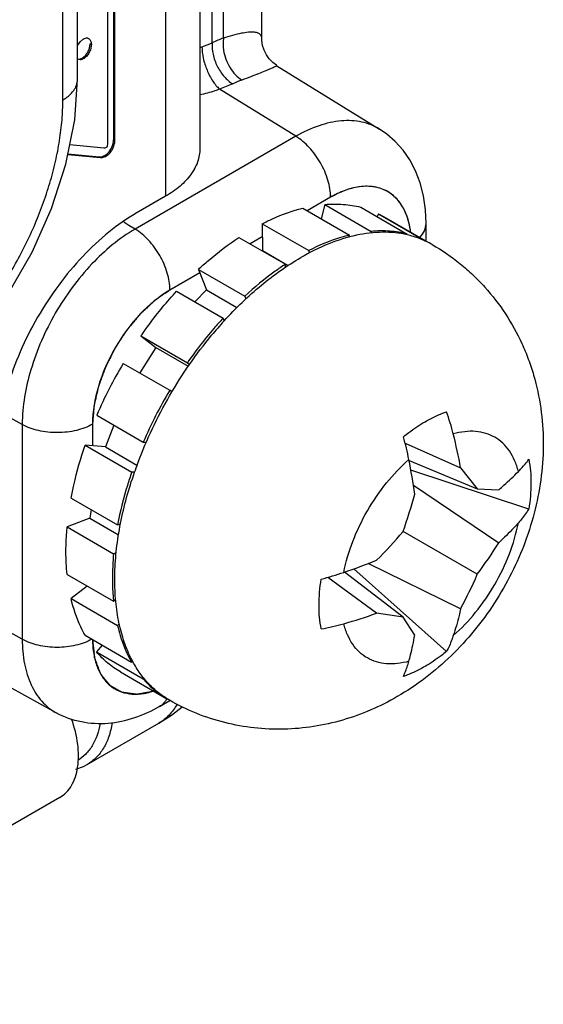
# Model space of a CAD drawing. Header units: inches. Extents: x 0 to 34, y 0 to 22.
# Tile 55 of 179: x 5.19 to 5.425, y 14.647 to 15.089. Entities that reach past the tile are written whole.
import ezdxf

# ---------------------------------------------------------------- set-up
doc = ezdxf.new("R2010")
doc.units = ezdxf.units.IN
doc.header["$LTSCALE"] = 1.87
doc.header["$MEASUREMENT"] = 0
doc.layers.get('0').update_dxf_attribs({"linetype": 'CONTINUOUS'})
for name, color, linetype in [('02___PRT_ALL_AXES', 7, 'CONTINUOUS'), ('ARTWORK', 7, 'CONTINUOUS'), ('COSMETIC', 7, 'CONTINUOUS')]:
    doc.layers.add(name, color=color, linetype=linetype)

msp = doc.modelspace()

# ---------------------------------------------------------------- linework, layer by layer
at = {"color": 7, "linetype": 'CONTINUOUS'}
for p, q in [((5.298424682, 15.0806305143), (5.298424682, 15.956943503)), ((5.2811272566, 15.0808463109), (5.2811275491, 15.9469563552)), ((5.2761393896, 15.0787879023), (5.2761394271, 15.9440762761)), ((5.2156025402, 15.0622723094), (5.2156025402, 15.6196768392)), ((5.2090124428, 15.053086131), (5.2090124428, 15.6104906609)), ((5.3052014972, 15.0684638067), (5.3512932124, 15.0399599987)), ((5.3136354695, 15.0367531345), (5.2794161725, 15.0579148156)), ((5.2853221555, 15.060275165), (5.279416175, 15.057914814)), ((5.3136354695, 15.0367531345), (5.2414738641, 14.995087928)), ((5.329267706, 15.0093594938), (5.3188186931, 15.0033263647)), ((5.3168255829, 15.0044771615), (5.3377047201, 14.9924218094)), ((5.3266663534, 15.0061353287), (5.3250039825, 14.9997550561)), ((5.3266663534, 15.0061353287), (5.3475454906, 14.9940799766)), ((5.3427954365, 15.0049327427), (5.3636745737, 14.9928773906)), ((5.3508624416, 15.00193937), (5.3502124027, 15.0006502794)), ((5.3508624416, 15.00193937), (5.3529797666, 15.0008009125)), ((5.3508624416, 15.00193937), (5.3717415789, 14.9898840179)), ((5.2386744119, 14.9967729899), (5.2363928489, 14.998144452)), ((5.2414738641, 14.995087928), (5.2386744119, 14.9967729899)), ((5.2985598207, 14.9974790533), (5.319438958, 14.9854237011)), ((5.2985598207, 14.9974790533), (5.2986327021, 14.9854672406)), ((5.3721402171, 14.989738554), (5.3721402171, 14.9976007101)), ((5.2881205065, 14.9913673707), (5.3089996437, 14.9793120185)), ((5.298595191, 14.991649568), (5.2931134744, 14.9884844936)), ((5.3374539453, 14.9914593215), (5.3377047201, 14.9924218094)), ((5.3475454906, 14.9940799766), (5.3473468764, 14.9933176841)), ((5.3634956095, 14.9925224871), (5.3636745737, 14.9928773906)), ((5.3717415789, 14.9898840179), (5.3716854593, 14.9897727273)), ((5.3738589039, 14.9887455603), (5.3717415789, 14.9898840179)), ((5.2986327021, 14.9854672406), (5.298486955, 14.9853819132)), ((5.2986327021, 14.9854672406), (5.3102195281, 14.9787771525)), ((5.319438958, 14.9854237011), (5.3194461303, 14.9842416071)), ((5.269899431, 14.9770043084), (5.2907785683, 14.9649489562)), ((5.269899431, 14.9770043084), (5.2735212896, 14.9677900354)), ((5.3090078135, 14.9779655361), (5.3089996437, 14.9793120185)), ((5.2705155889, 14.9754367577), (5.2571061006, 14.9676942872)), ((5.2735212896, 14.9677900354), (5.268232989, 14.9624778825)), ((5.2735212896, 14.9677900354), (5.287232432, 14.9598733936)), ((5.2601082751, 14.9671689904), (5.2809874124, 14.9551136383)), ((5.2907785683, 14.9649489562), (5.2912482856, 14.9637539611)), ((5.2814758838, 14.9538709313), (5.2809874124, 14.9551136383)), ((5.2813518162, 14.9537388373), (5.2814267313, 14.9538212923)), ((5.2441079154, 14.9471562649), (5.2649870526, 14.9351009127)), ((5.2441079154, 14.9471562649), (5.2508462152, 14.9418399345)), ((5.2508462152, 14.9418399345), (5.2435416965, 14.9304948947)), ((5.2508462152, 14.9418399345), (5.2653562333, 14.9334620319)), ((5.2361342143, 14.9347718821), (5.2570133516, 14.9227165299)), ((5.2649870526, 14.9351009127), (5.2659491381, 14.9343418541)), ((5.2580013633, 14.9219370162), (5.2570133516, 14.9227165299)), ((5.1908016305, 14.907321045), (5.1813582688, 14.9125864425)), ((5.2242653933, 14.9114994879), (5.2451445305, 14.8994441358)), ((5.1908016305, 14.907321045), (5.1908016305, 14.8108875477)), ((5.2223413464, 14.9074799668), (5.2223413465, 14.8977610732)), ((5.2319110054, 14.9070850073), (5.2281114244, 14.8972615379)), ((5.2281114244, 14.8972615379), (5.2190613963, 14.8980450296)), ((5.2190613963, 14.8980450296), (5.2399405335, 14.8859896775)), ((5.2281114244, 14.8972615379), (5.2423262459, 14.8890540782)), ((5.2451445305, 14.8994441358), (5.246447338, 14.8993313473)), ((5.3627654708, 14.8989288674), (5.3876865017, 14.8879262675)), ((5.3645101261, 14.8911768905), (5.3951793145, 14.878505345)), ((5.2411928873, 14.885881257), (5.2399405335, 14.8859896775)), ((5.4182956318, 14.8693503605), (5.3653337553, 14.8868074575)), ((5.3876865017, 14.8879262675), (5.3951793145, 14.878505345)), ((5.3664848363, 14.8800652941), (5.4048064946, 14.8542641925)), ((5.3951793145, 14.878505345), (5.4048064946, 14.8780433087)), ((5.2127415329, 14.8742922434), (5.2336206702, 14.8622368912)), ((5.2217530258, 14.8690891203), (5.221209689, 14.8652174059)), ((5.221209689, 14.8652174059), (5.2109287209, 14.8613744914)), ((5.221209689, 14.8652174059), (5.2340413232, 14.8578085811)), ((5.2336206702, 14.8622368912), (5.2349028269, 14.8627161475)), ((5.2109287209, 14.8613744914), (5.2318078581, 14.8493191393)), ((5.3951793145, 14.840053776), (5.3618797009, 14.8592802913)), ((5.2329881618, 14.849760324), (5.2318078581, 14.8493191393)), ((5.3876865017, 14.824611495), (5.3461874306, 14.8448977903)), ((5.210912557, 14.8399779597), (5.2317916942, 14.8279226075)), ((5.3618782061, 14.8208261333), (5.3355735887, 14.8410499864)), ((5.3813668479, 14.8053878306), (5.3397728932, 14.8425224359)), ((5.3499725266, 14.8226037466), (5.3279866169, 14.8386840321)), ((5.2199344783, 14.8347688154), (5.2127074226, 14.8291396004)), ((5.2127074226, 14.8291396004), (5.2335865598, 14.8170842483)), ((5.2317916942, 14.8279226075), (5.2327502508, 14.8286692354)), ((5.3618782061, 14.8208261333), (5.3499725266, 14.8226037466)), ((5.1908016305, 14.8108875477), (5.1793476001, 14.817274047)), ((5.234396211, 14.8177148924), (5.2335865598, 14.8170842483)), ((5.3670925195, 14.8127207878), (5.3618782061, 14.8208261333)), ((5.2189968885, 14.8126545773), (5.2398760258, 14.8005992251)), ((5.2266459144, 14.8082381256), (5.2241850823, 14.8051899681)), ((5.2241850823, 14.8051899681), (5.2450642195, 14.793134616)), ((5.2398760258, 14.8005992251), (5.2403253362, 14.8011557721)), ((5.2453483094, 14.7934865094), (5.2450642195, 14.793134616)), ((5.2060863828, 14.7778349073), (5.1848511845, 14.789497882)), ((5.2524467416, 14.7806785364), (5.2571386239, 14.7833875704)), ((5.2568976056, 14.7835099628), (5.2568039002, 14.7835639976)), ((5.219928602, 14.7545866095), (5.2521939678, 14.7732162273)), ((5.2076433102, 14.7398733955), (3.7068091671, 13.8733105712))]:
    msp.add_line(p, q, dxfattribs=at)
at = {"color": 3, "linetype": 'CONTINUOUS'}
msp.add_line((5.2705616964, 15.9408557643), (5.2705616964, 15.0312703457), dxfattribs=at)
at = {"color": 7, "linetype": 'CONTINUOUS'}
for points in [[(5.3052014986, 15.0684637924), (5.3049372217, 15.0686312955), (5.3032634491, 15.0699039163), (5.3017271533, 15.0714898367), (5.3004206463, 15.0733468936), (5.2994163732, 15.0754041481), (5.2987575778, 15.0775693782), (5.2984528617, 15.0797364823), (5.2984247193, 15.0806293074)], [(5.1275003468, 14.909676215), (5.1424301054, 14.9196955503), (5.1577375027, 14.9330729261), (5.1718238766, 14.9486490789), (5.1844081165, 14.9660055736), (5.1952098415, 14.984700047), (5.2039631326, 15.00427204), (5.2104249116, 15.024257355), (5.214373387, 15.0442034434), (5.2156025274, 15.0622741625)], [(5.3721402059, 14.9976008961), (5.3718652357, 15.0037305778), (5.3709619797, 15.0100117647), (5.3694666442, 15.0158498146), (5.3674153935, 15.0212313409), (5.3648459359, 15.0261372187), (5.3618046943, 15.0305390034), (5.3583476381, 15.034408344), (5.3545385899, 15.0377227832), (5.3512905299, 15.0399616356)], [(5.2521948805, 14.773216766), (5.2578261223, 14.7767793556), (5.2626688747, 14.780472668)], [(5.2148982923, 14.7524949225), (5.2182997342, 14.7537364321), (5.2199285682, 14.7545866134)]]:
    msp.add_lwpolyline(points, dxfattribs=at)
for centre, radius, start, end in [((5.1950695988, 15.2810350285), 0.217890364, 290.5306886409, 291.843144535), ((5.3037510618, 15.0189526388), 0.0658988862, 110.0787201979, 114.7715065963), ((5.2588246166, 15.1107964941), 0.0361051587, 289.0058051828, 290.5284774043), ((5.3083332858, 15.0107692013), 0.0545926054, 110.2174842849, 114.9297267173), ((5.3541619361, 14.9546334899), 0.0393909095, 59.3895402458, 59.9970337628), ((5.4183887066, 14.8293791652), 0.185052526, 137.7765569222, 140.381681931), ((5.4095607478, 14.8316623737), 0.2017630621, 149.2667019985, 156.6905252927), ((5.4316438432, 14.8189930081), 0.2031117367, 149.2913835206, 156.6658437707), ((5.2732999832, 14.8747396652), 0.114649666, 14.3113428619, 19.5099792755), ((5.2200012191, 14.8627813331), 0.1472758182, 11.2680986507, 15.3824419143), ((5.1688913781, 14.8482898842), 0.2223563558, 10.2682007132, 14.2649892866), ((5.4145900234, 14.825784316), 0.1835332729, 159.6015597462, 162.2629043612), ((5.4195929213, 14.8239791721), 0.1888516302, 159.4102413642, 159.6172743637), ((5.0854676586, 14.8358679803), 0.2844749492, 8.1172334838, 11.2895861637), ((5.1213537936, 14.9433085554), 0.2547806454, 340.7423636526, 344.6899163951), ((5.1679394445, 15.0263958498), 0.2560092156, 315.3196878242, 319.2483351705), ((5.2309532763, 14.9616788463), 0.204359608, 323.4765171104, 328.2902871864), ((5.2423108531, 15.1147636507), 0.2891699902, 288.7374050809, 291.8583212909), ((5.2872514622, 14.982566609), 0.1495429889, 284.649767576, 288.7017870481), ((5.2066432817, 14.921995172), 0.2055729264, 331.7240622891, 336.5093047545), ((5.2759252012, 15.0286824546), 0.2189781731, 285.7055752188, 289.7641620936), ((5.3045931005, 14.9265511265), 0.1128996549, 280.4509321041, 285.730318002), ((5.2755881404, 14.8185142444), 0.0396603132, 235.1550266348, 235.4425049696), ((5.2754906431, 14.8183704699), 0.039486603, 235.4406781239, 239.9931476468), ((5.2754220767, 14.8182567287), 0.0393538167, 239.996778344, 240.6964076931)]:
    msp.add_arc(centre, radius, start, end, dxfattribs=at)
for points, knots in [([(5.2984247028, 15.0806302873), (5.2984246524, 15.0810135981), (5.2983121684, 15.0817820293), (5.297562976, 15.0827651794), (5.2962722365, 15.0833585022), (5.2944799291, 15.0835972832), (5.2920971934, 15.0834890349), (5.2875290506, 15.0827509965), (5.2838247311, 15.0816875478), (5.2811272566, 15.0808463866)], [0, 0, 0, 0, 0.0600086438, 0.1173901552, 0.1855403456, 0.276447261, 0.3985066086, 0.5576449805, 1, 1, 1, 1]), ([(5.2761394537, 15.0787879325), (5.2759937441, 15.0770512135), (5.276319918, 15.0733769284), (5.2781782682, 15.0681569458), (5.2811737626, 15.0635591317), (5.2838747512, 15.0611459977), (5.2853221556, 15.0602751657)], [0, 0, 0, 0, 0.2426873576, 0.5051430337, 0.7647821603, 1, 1, 1, 1]), ([(5.2811278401, 15.0808465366), (5.2808708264, 15.079084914), (5.2809938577, 15.0744086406), (5.2835034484, 15.0675267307), (5.2872627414, 15.0633313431), (5.2894669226, 15.0619982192)], [0, 0, 0, 0, 0.2480363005, 0.6411028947, 1, 1, 1, 1]), ([(5.2714857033, 15.0769840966), (5.2714795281, 15.0752721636), (5.2719557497, 15.0716691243), (5.2736209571, 15.0664594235), (5.2760744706, 15.0617089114), (5.2782355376, 15.058981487), (5.2794162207, 15.057914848)], [0, 0, 0, 0, 0.24327875, 0.5117131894, 0.7738881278, 1, 1, 1, 1]), ([(5.3052015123, 15.0684638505), (5.3052140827, 15.0684560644), (5.3051400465, 15.0683804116), (5.3050370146, 15.0683343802), (5.3047860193, 15.0681874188), (5.3042543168, 15.0679323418), (5.3032514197, 15.0674662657), (5.3016562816, 15.0667756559), (5.299483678, 15.0658670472), (5.2967064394, 15.0647492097), (5.2933024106, 15.0634257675), (5.2908155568, 15.0624942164), (5.2894669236, 15.0619982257)], [0, 0, 0, 0, 0.0026044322, 0.0113108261, 0.0268241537, 0.0495265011, 0.1179297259, 0.2194268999, 0.3567852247, 0.5322487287, 0.7469009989, 1, 1, 1, 1]), ([(5.2090124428, 15.053086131), (5.2095192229, 15.0533787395), (5.2104846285, 15.0539913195), (5.2121957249, 15.055315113), (5.2136223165, 15.0568157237), (5.2146534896, 15.0584664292), (5.2151982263, 15.0597118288), (5.2155280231, 15.0609845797), (5.2156024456, 15.0618462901), (5.2156025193, 15.0622723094)], [0, 0, 0, 0, 0.1484520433, 0.2895106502, 0.5484726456, 0.6678616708, 0.7818264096, 0.8919264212, 1, 1, 1, 1]), ([(5.2794161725, 15.0579148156), (5.2787163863, 15.0576515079), (5.2758177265, 15.056629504), (5.2728380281, 15.0558414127), (5.2705618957, 15.0553654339)], [0, 0, 0, 0, 0.243303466, 1, 1, 1, 1]), ([(5.1321614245, 14.9199762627), (5.1347364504, 14.9214631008), (5.1398718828, 14.9247326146), (5.1473204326, 14.9303257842), (5.1546233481, 14.9366683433), (5.1617104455, 14.9436997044), (5.1685148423, 14.951353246), (5.1771667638, 14.9623458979), (5.1868534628, 14.9771408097), (5.1948228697, 14.9929271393), (5.2000167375, 15.0059160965), (5.2032425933, 15.0156354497), (5.2057882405, 15.0252884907), (5.2076294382, 15.0347839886), (5.2087487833, 15.044030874), (5.2090124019, 15.050112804), (5.2090124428, 15.053086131)], [0, 0, 0, 0, 0.0558496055, 0.1141980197, 0.1748077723, 0.237383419, 0.3015848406, 0.3670359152, 0.5000058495, 0.6329749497, 0.6984249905, 0.7626250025, 0.8251989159, 0.8858066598, 0.9441528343, 1, 1, 1, 1]), ([(5.3512902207, 15.039961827), (5.3488508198, 15.0414698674), (5.3431960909, 15.0436938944), (5.3337142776, 15.0440909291), (5.3235683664, 15.0417512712), (5.3169612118, 15.0386526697), (5.3136354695, 15.0367531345)], [0, 0, 0, 0, 0.2175249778, 0.4502524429, 0.7095027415, 1, 1, 1, 1]), ([(5.329267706, 15.0093594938), (5.329267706, 15.0119365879), (5.3283117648, 15.0173721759), (5.3249694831, 15.0250278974), (5.3200664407, 15.0318126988), (5.3158626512, 15.0354222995), (5.3136354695, 15.0367531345)], [0, 0, 0, 0, 0.236698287, 0.4989022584, 0.7617025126, 1, 1, 1, 1]), ([(5.3652305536, 14.9937788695), (5.3649573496, 14.9959823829), (5.3640816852, 15.0001479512), (5.3615513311, 15.005727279), (5.3579028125, 15.0101093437), (5.3532388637, 15.013069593), (5.347782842, 15.0144552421), (5.3417889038, 15.014258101), (5.3354612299, 15.0125491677), (5.3313394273, 15.0105556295), (5.329267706, 15.0093594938)], [0, 0, 0, 0, 0.13734591, 0.2613566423, 0.3753769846, 0.4850799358, 0.5973505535, 0.7183359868, 0.852024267, 1, 1, 1, 1]), ([(5.2985598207, 14.9974790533), (5.3000810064, 14.9982596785), (5.3059612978, 15.001093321), (5.3121491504, 15.003316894), (5.3168255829, 15.0044771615)], [0, 0, 0, 0, 0.2619159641, 1, 1, 1, 1]), ([(5.3266663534, 15.0061353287), (5.3294290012, 15.0063709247), (5.334864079, 15.0064373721), (5.3402400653, 15.0055866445), (5.3427954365, 15.0049327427)], [0, 0, 0, 0, 0.5124728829, 1, 1, 1, 1]), ([(5.2414738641, 14.995087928), (5.2342804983, 14.9909345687), (5.2206665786, 14.9794768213), (5.2047768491, 14.957763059), (5.1939171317, 14.9331455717), (5.1908016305, 14.9156270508), (5.1908016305, 14.907321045)], [0, 0, 0, 0, 0.2372224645, 0.5000061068, 0.7627864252, 1, 1, 1, 1]), ([(5.2571061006, 14.9676942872), (5.2571061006, 14.9702713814), (5.2561501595, 14.9757069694), (5.2528078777, 14.9833626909), (5.2479048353, 14.9901474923), (5.2437010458, 14.9937570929), (5.2414738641, 14.995087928)], [0, 0, 0, 0, 0.236698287, 0.4989022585, 0.7617025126, 1, 1, 1, 1]), ([(5.3636745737, 14.9928773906), (5.3611192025, 14.9935312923), (5.3557432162, 14.9943820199), (5.3503081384, 14.9943155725), (5.3475454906, 14.9940799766)], [0, 0, 0, 0, 0.4875271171, 1, 1, 1, 1]), ([(5.3693592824, 14.9913444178), (5.3702025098, 14.9922304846), (5.37159657, 14.9941546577), (5.3721401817, 14.9964987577), (5.3721401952, 14.9976007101)], [0, 0, 0, 0, 0.5260671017, 1, 1, 1, 1]), ([(5.269899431, 14.9770043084), (5.2713665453, 14.9783601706), (5.2771469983, 14.9835052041), (5.2833242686, 14.9882124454), (5.2881205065, 14.9913673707)], [0, 0, 0, 0, 0.2581484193, 1, 1, 1, 1]), ([(5.3636032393, 14.9925382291), (5.3618426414, 14.9929379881), (5.3582082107, 14.9935256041), (5.3505755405, 14.9938539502), (5.3404417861, 14.9925946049), (5.3280316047, 14.9886541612), (5.3199293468, 14.9846308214), (5.3158618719, 14.9822823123)], [0, 0, 0, 0, 0.1085228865, 0.2206499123, 0.4583754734, 0.7176769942, 1, 1, 1, 1]), ([(5.3377047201, 14.9924218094), (5.3361937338, 14.9920469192), (5.3299099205, 14.9902643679), (5.3238622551, 14.9876935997), (5.319438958, 14.9854237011)], [0, 0, 0, 0, 0.2384612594, 1, 1, 1, 1]), ([(5.3749198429, 14.9881336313), (5.3731755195, 14.989140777), (5.3694980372, 14.9909017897), (5.3655976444, 14.9920853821), (5.3636032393, 14.9925382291)], [0, 0, 0, 0, 0.4961854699, 1, 1, 1, 1]), ([(5.3749198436, 14.9881336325), (5.3793175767, 14.9855944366), (5.385630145, 14.9812561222), (5.3932754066, 14.9745565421), (5.4003739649, 14.9672859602), (5.4081506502, 14.9572063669), (5.4142970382, 14.9460686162), (5.418173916, 14.9367025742), (5.421350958, 14.9270889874), (5.4240083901, 14.9146852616), (5.4251163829, 14.8995092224), (5.4242310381, 14.884293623), (5.4214657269, 14.8692557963), (5.4169437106, 14.8545837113), (5.410786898, 14.8404600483), (5.4031136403, 14.827073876), (5.3940375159, 14.8146211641), (5.3836629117, 14.803298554), (5.3720901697, 14.7933044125), (5.3636253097, 14.7876495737), (5.3592399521, 14.7851175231)], [0, 0, 0, 0, 0.0624035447, 0.0936210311, 0.124828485, 0.1871557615, 0.2494094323, 0.2805267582, 0.3116245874, 0.3737343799, 0.4358448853, 0.4980649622, 0.5605209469, 0.62328717, 0.6863237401, 0.7494716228, 0.8125190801, 0.8753016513, 0.9377720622, 1, 1, 1, 1]), ([(5.2814267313, 14.9538212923), (5.2866512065, 14.9595680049), (5.294908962, 14.9675578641), (5.3067803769, 14.9766489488), (5.312828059, 14.9805306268), (5.3158618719, 14.9822823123)], [0, 0, 0, 0, 0.5198040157, 0.7655368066, 1, 1, 1, 1]), ([(5.3089996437, 14.9793120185), (5.3074375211, 14.9782844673), (5.3010694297, 14.9738843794), (5.2950887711, 14.9689323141), (5.2907785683, 14.9649489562)], [0, 0, 0, 0, 0.2416124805, 1, 1, 1, 1]), ([(5.2571061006, 14.9676942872), (5.2521709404, 14.9648447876), (5.2428308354, 14.9569839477), (5.231929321, 14.9420867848), (5.2244788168, 14.9251974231), (5.2223413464, 14.9131784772), (5.2223413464, 14.9074799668)], [0, 0, 0, 0, 0.2372224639, 0.5000061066, 0.7627864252, 1, 1, 1, 1]), ([(5.2441079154, 14.9471562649), (5.2453453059, 14.9489324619), (5.2503428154, 14.9558634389), (5.2557924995, 14.9624705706), (5.2601082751, 14.9671689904)], [0, 0, 0, 0, 0.2533477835, 1, 1, 1, 1]), ([(5.2809874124, 14.9551136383), (5.2795642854, 14.9535643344), (5.2738956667, 14.9471697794), (5.2686687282, 14.9403857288), (5.2649870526, 14.9351009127)], [0, 0, 0, 0, 0.2462065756, 1, 1, 1, 1]), ([(5.2428046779, 14.8903934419), (5.2447311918, 14.895521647), (5.2490584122, 14.9056819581), (5.2567918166, 14.9203638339), (5.2656868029, 14.9343669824), (5.2723503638, 14.9431656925), (5.2758410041, 14.9473816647)], [0, 0, 0, 0, 0.2484417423, 0.5001411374, 0.7517692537, 1, 1, 1, 1]), ([(5.3716839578, 14.9085876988), (5.3724859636, 14.9090507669), (5.3756019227, 14.9107601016), (5.3788767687, 14.9121889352), (5.3813668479, 14.9130293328)], [0, 0, 0, 0, 0.2605652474, 1, 1, 1, 1]), ([(5.2223413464, 14.9074799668), (5.2201094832, 14.906191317), (5.2149241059, 14.9043012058), (5.2066228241, 14.9033677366), (5.1982954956, 14.904221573), (5.193067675, 14.9060575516), (5.1908016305, 14.907321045)], [0, 0, 0, 0, 0.2367041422, 0.4989084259, 0.761705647, 1, 1, 1, 1]), ([(5.362001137, 14.901847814), (5.3627887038, 14.9024914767), (5.36588055, 14.9049253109), (5.3691571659, 14.9071287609), (5.3716839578, 14.9085876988)], [0, 0, 0, 0, 0.2584926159, 1, 1, 1, 1]), ([(5.4136284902, 14.8862023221), (5.4131998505, 14.8879001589), (5.4121310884, 14.891123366), (5.4097724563, 14.8954639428), (5.4067500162, 14.8990350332), (5.4031143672, 14.9017500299), (5.3989450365, 14.903540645), (5.3943409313, 14.9043721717), (5.3894023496, 14.9042441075), (5.3860764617, 14.9035578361), (5.3843917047, 14.9030800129)], [0, 0, 0, 0, 0.1369536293, 0.2642025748, 0.3840951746, 0.4999902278, 0.6158867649, 0.7357835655, 0.8630387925, 1, 1, 1, 1]), ([(5.2127415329, 14.8742922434), (5.2131082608, 14.8762565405), (5.2147720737, 14.8842843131), (5.2170480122, 14.8921821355), (5.2190613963, 14.8980450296)], [0, 0, 0, 0, 0.2437704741, 1, 1, 1, 1]), ([(5.3352013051, 14.8409194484), (5.3361282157, 14.845661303), (5.3389642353, 14.8552074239), (5.3454697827, 14.8687504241), (5.3539456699, 14.8811559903), (5.3607949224, 14.8883852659), (5.3644380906, 14.8915590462)], [0, 0, 0, 0, 0.2440121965, 0.4999957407, 0.755981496, 1, 1, 1, 1]), ([(5.4136284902, 14.8862023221), (5.4140644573, 14.8866467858), (5.4157209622, 14.8883944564), (5.4172542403, 14.8902609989), (5.4182956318, 14.8917112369)], [0, 0, 0, 0, 0.2585499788, 1, 1, 1, 1]), ([(5.4182956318, 14.8917112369), (5.4189945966, 14.8882299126), (5.4196184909, 14.8807153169), (5.4189282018, 14.8732315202), (5.4182956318, 14.8693503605)], [0, 0, 0, 0, 0.4745045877, 1, 1, 1, 1]), ([(5.2399405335, 14.8859896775), (5.2392593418, 14.8840060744), (5.2367300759, 14.8762087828), (5.2347401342, 14.868233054), (5.2336206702, 14.8622368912)], [0, 0, 0, 0, 0.2558605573, 1, 1, 1, 1]), ([(5.4048064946, 14.8780433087), (5.4055901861, 14.8787042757), (5.4086241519, 14.8813207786), (5.4115409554, 14.8840741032), (5.4136284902, 14.8862023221)], [0, 0, 0, 0, 0.2558965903, 1, 1, 1, 1]), ([(5.240443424, 14.8008787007), (5.2391066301, 14.8033517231), (5.236749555, 14.8086788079), (5.2342592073, 14.8173332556), (5.2327322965, 14.8267810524), (5.2321832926, 14.8369109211), (5.2326153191, 14.8476085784), (5.2345279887, 14.8627505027), (5.2373642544, 14.874139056), (5.2397811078, 14.881697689)], [0, 0, 0, 0, 0.1018184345, 0.2100996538, 0.3253516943, 0.4476968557, 0.576931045, 0.7125810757, 1, 1, 1, 1]), ([(5.4182956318, 14.8693503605), (5.4179578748, 14.8688135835), (5.4165333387, 14.8666557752), (5.4149239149, 14.8646214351), (5.4136284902, 14.8631626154)], [0, 0, 0, 0, 0.2453223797, 1, 1, 1, 1]), ([(5.3843917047, 14.8125230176), (5.3880348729, 14.8156967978), (5.3948841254, 14.8229260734), (5.4033600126, 14.8353316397), (5.40986556, 14.8488746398), (5.4127015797, 14.8584207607), (5.4136284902, 14.8631626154)], [0, 0, 0, 0, 0.244018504, 0.5000042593, 0.7559878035, 1, 1, 1, 1]), ([(5.4136284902, 14.8631626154), (5.4129454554, 14.8623934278), (5.4101274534, 14.8593085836), (5.4071385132, 14.8563806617), (5.4048064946, 14.8542641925)], [0, 0, 0, 0, 0.2462181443, 1, 1, 1, 1]), ([(5.210912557, 14.8399779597), (5.210739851, 14.8416797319), (5.2102140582, 14.8488012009), (5.2104303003, 14.8559693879), (5.2109287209, 14.8613744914)], [0, 0, 0, 0, 0.2396164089, 1, 1, 1, 1]), ([(5.2318078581, 14.8493191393), (5.2316371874, 14.8474683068), (5.2311340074, 14.8403481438), (5.2312586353, 14.8331751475), (5.2317916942, 14.8279226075)], [0, 0, 0, 0, 0.2603854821, 1, 1, 1, 1]), ([(5.3250723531, 14.8155244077), (5.3243733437, 14.8190057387), (5.3237494, 14.8265203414), (5.3244397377, 14.8340041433), (5.3250723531, 14.8378852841)], [0, 0, 0, 0, 0.4745063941, 1, 1, 1, 1]), ([(5.2189968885, 14.8126545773), (5.2183039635, 14.8138793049), (5.2156096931, 14.8191250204), (5.2137374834, 14.8247738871), (5.2127074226, 14.8291396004)], [0, 0, 0, 0, 0.2387954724, 1, 1, 1, 1]), ([(5.3876865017, 14.824611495), (5.3874618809, 14.8235747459), (5.3865249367, 14.8195034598), (5.3853752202, 14.8154805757), (5.3843917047, 14.8125230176)], [0, 0, 0, 0, 0.2539261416, 1, 1, 1, 1]), ([(5.3644380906, 14.8010020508), (5.3627533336, 14.8005242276), (5.3594274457, 14.7998379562), (5.3544888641, 14.799709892), (5.3498847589, 14.8005414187), (5.3457154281, 14.8023320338), (5.3420797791, 14.8050470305), (5.339057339, 14.8086181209), (5.3366987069, 14.8129586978), (5.3356299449, 14.8161819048), (5.3352013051, 14.8178797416)], [0, 0, 0, 0, 0.1369612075, 0.2642164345, 0.3841132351, 0.5000097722, 0.6159048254, 0.7357974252, 0.8630463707, 1, 1, 1, 1]), ([(5.2335865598, 14.8170842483), (5.2339413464, 14.815580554), (5.2354683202, 14.8098905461), (5.2377354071, 14.8043827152), (5.2398760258, 14.8005992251)], [0, 0, 0, 0, 0.2622144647, 1, 1, 1, 1]), ([(5.1908016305, 14.8108875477), (5.1908016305, 14.8072019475), (5.1913657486, 14.800200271), (5.1942519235, 14.790598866), (5.1991072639, 14.7828497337), (5.203661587, 14.779166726), (5.2060863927, 14.7778349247)], [0, 0, 0, 0, 0.2901969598, 0.5493276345, 0.782173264, 1, 1, 1, 1]), ([(5.2220589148, 14.8108862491), (5.2198197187, 14.8096381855), (5.2146593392, 14.8078153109), (5.2064297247, 14.8069402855), (5.1982004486, 14.8078160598), (5.1930404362, 14.8096392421), (5.1908016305, 14.8108875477)], [0, 0, 0, 0, 0.2377893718, 0.5000129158, 0.7622313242, 1, 1, 1, 1]), ([(5.2223426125, 14.8107049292), (5.2223585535, 14.8085590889), (5.222674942, 14.8044542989), (5.2241462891, 14.7987333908), (5.2265771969, 14.7938865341), (5.2299345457, 14.7900753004), (5.2341288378, 14.7874655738), (5.23898925, 14.7861704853), (5.2443198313, 14.7862021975), (5.2479043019, 14.7870368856), (5.249719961, 14.7876293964)], [0, 0, 0, 0, 0.1491108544, 0.2846787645, 0.4080228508, 0.5224463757, 0.6331465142, 0.7462549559, 0.8672884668, 1, 1, 1, 1]), ([(5.3644380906, 14.8010020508), (5.3647003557, 14.8019444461), (5.3657255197, 14.8058173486), (5.3665593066, 14.8097402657), (5.3670925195, 14.8127207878)], [0, 0, 0, 0, 0.2441827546, 1, 1, 1, 1]), ([(5.3843917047, 14.8125230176), (5.384183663, 14.8118974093), (5.3833210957, 14.8094605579), (5.3822655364, 14.8070908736), (5.3813668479, 14.8053878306)], [0, 0, 0, 0, 0.2550545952, 1, 1, 1, 1]), ([(5.2348641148, 14.7962317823), (5.2328647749, 14.797386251), (5.2290255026, 14.8000810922), (5.2257113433, 14.8033968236), (5.2241850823, 14.8051899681)], [0, 0, 0, 0, 0.4950643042, 1, 1, 1, 1]), ([(5.3813668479, 14.8053878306), (5.3805792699, 14.8047441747), (5.3774873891, 14.8023103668), (5.3742107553, 14.8001069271), (5.3716839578, 14.7986479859)], [0, 0, 0, 0, 0.2584929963, 1, 1, 1, 1]), ([(5.2568039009, 14.7835639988), (5.2551216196, 14.7845353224), (5.2518736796, 14.7867475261), (5.2474931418, 14.7907839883), (5.2436208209, 14.7955142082), (5.2414421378, 14.7990311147), (5.240443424, 14.8008787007)], [0, 0, 0, 0, 0.2416937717, 0.4868491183, 0.7386878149, 1, 1, 1, 1]), ([(5.362001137, 14.7942063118), (5.3622408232, 14.7947367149), (5.3631856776, 14.7969519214), (5.3639485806, 14.7992430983), (5.3644380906, 14.8010020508)], [0, 0, 0, 0, 0.241729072, 1, 1, 1, 1]), ([(5.3716839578, 14.7986479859), (5.3708819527, 14.7981849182), (5.3677660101, 14.7964755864), (5.364491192, 14.7950467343), (5.362001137, 14.7942063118)], [0, 0, 0, 0, 0.2605661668, 1, 1, 1, 1]), ([(5.2450642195, 14.793134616), (5.2456490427, 14.7924475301), (5.2480334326, 14.7898131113), (5.2507527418, 14.787479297), (5.2529279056, 14.7859649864)], [0, 0, 0, 0, 0.2539731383, 1, 1, 1, 1]), ([(5.2557022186, 14.7842429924), (5.2553256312, 14.7834951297), (5.2544140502, 14.7821204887), (5.2531302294, 14.78107321), (5.2524467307, 14.7806785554)], [0, 0, 0, 0, 0.5147771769, 1, 1, 1, 1]), ([(5.3592399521, 14.7851175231), (5.355381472, 14.7828896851), (5.3474004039, 14.7788742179), (5.3347919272, 14.7743362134), (5.3217029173, 14.7714105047), (5.3083302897, 14.7702017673), (5.2948994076, 14.7707777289), (5.2816552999, 14.7731644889), (5.2688546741, 14.7773399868), (5.2607769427, 14.7812758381), (5.2568976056, 14.7835099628)], [0, 0, 0, 0, 0.1247238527, 0.2494229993, 0.3742120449, 0.499141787, 0.6242151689, 0.7494073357, 0.8746824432, 1, 1, 1, 1]), ([(5.2524467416, 14.7806785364), (5.2488647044, 14.778610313), (5.2413983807, 14.7751489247), (5.2293991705, 14.7725505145), (5.2172413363, 14.7731450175), (5.2095879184, 14.7759117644), (5.2060863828, 14.7778349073)], [0, 0, 0, 0, 0.2560220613, 0.5055034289, 0.752726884, 1, 1, 1, 1]), ([(5.2602926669, 14.7817238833), (5.2593171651, 14.7799466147), (5.2570031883, 14.7766814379), (5.2538618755, 14.7741793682), (5.2521948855, 14.7732167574)], [0, 0, 0, 0, 0.5129572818, 1, 1, 1, 1]), ([(5.2076433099, 14.7398733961), (5.2097975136, 14.7411187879), (5.2136789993, 14.7452350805), (5.2162300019, 14.75387668), (5.2160458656, 14.76420067), (5.2142518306, 14.7713765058), (5.2129652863, 14.7750623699)], [0, 0, 0, 0, 0.1957984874, 0.4228014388, 0.6928066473, 1, 1, 1, 1]), ([(5.2311455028, 14.7733118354), (5.2308226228, 14.7712364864), (5.2298999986, 14.7672977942), (5.2275081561, 14.7619630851), (5.2242040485, 14.757610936), (5.2214075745, 14.7554405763), (5.219928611, 14.7545866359)], [0, 0, 0, 0, 0.2795790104, 0.5353607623, 0.7726711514, 1, 1, 1, 1]), ([(5.2257535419, 14.7729848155), (5.2251402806, 14.7695064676), (5.2235066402, 14.7644864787), (5.2194567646, 14.759167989), (5.216999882, 14.7572103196), (5.2157000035, 14.7564257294)], [0, 0, 0, 0, 0.5324682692, 0.7711061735, 1, 1, 1, 1])]:
    msp.add_open_spline(points, degree=3, knots=knots, dxfattribs=at)
at = {"layer": '02___PRT_ALL_AXES', "color": 3, "linetype": 'CONTINUOUS'}
for p, q in [((5.2551848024, 15.9319773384), (5.2551848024, 15.0098359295)), ((5.2551848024, 15.0098359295), (5.2419265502, 15.0021807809))]:
    msp.add_line(p, q, dxfattribs=at)
at = {"layer": '02___PRT_ALL_AXES', "color": 7, "linetype": 'CONTINUOUS'}
for p, q in [((5.3529800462, 15.0008013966), (5.3717782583, 14.9899475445)), ((5.2348641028, 14.7962317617), (5.2557432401, 14.7841764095))]:
    msp.add_line(p, q, dxfattribs=at)
at = {"layer": '02___PRT_ALL_AXES', "color": 3, "linetype": 'CONTINUOUS'}
for points, knots in [([(5.2705592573, 15.0312703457), (5.2705592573, 15.0302763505), (5.2703878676, 15.0282657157), (5.2693454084, 15.0242345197), (5.2666632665, 15.0192888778), (5.2616649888, 15.0140476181), (5.2574871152, 15.0111652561), (5.2551848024, 15.0098359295)], [0, 0, 0, 0, 0.1081706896, 0.2183463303, 0.4513147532, 0.7106883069, 1, 1, 1, 1]), ([(5.2419265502, 15.0021807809), (5.2376437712, 14.999707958), (5.2291825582, 14.9937742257), (5.2175379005, 14.9828834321), (5.2068089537, 14.9700047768), (5.1973957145, 14.9556298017), (5.1896532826, 14.9402903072), (5.183864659, 14.9245597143), (5.1802555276, 14.9090301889), (5.1793476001, 14.8987360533), (5.1793476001, 14.8937908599)], [0, 0, 0, 0, 0.1141240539, 0.2373483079, 0.3669759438, 0.5000060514, 0.633035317, 0.7626604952, 0.8858808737, 1, 1, 1, 1])]:
    msp.add_open_spline(points, degree=3, knots=knots, dxfattribs=at)
at = {"layer": 'ARTWORK', "color": 3, "linetype": 'CONTINUOUS'}
for p, q in [((5.2291273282, 15.1282316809), (5.2291273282, 15.0335151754)), ((5.2324367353, 15.0354259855), (5.2324367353, 15.1301424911)), ((5.2155987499, 15.0775045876), (5.2168370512, 15.0792520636)), ((5.2168370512, 15.0792520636), (5.2181796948, 15.0804161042)), ((5.2200489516, 15.0809205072), (5.2205864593, 15.0807272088)), ((5.227472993, 15.0314798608), (5.2121376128, 15.0329092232)), ((5.2279064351, 15.0314718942), (5.227472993, 15.0314798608)), ((5.2287391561, 15.031878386), (5.2279064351, 15.0314718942)), ((5.2289952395, 15.0323815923), (5.2287391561, 15.031878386)), ((5.2291273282, 15.0335151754), (5.2289952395, 15.0323815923)), ((5.2112823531, 15.0285887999), (5.2258186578, 15.027235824))]:
    msp.add_line(p, q, dxfattribs=at)
at = {"layer": 'ARTWORK', "color": 7, "linetype": 'CONTINUOUS'}
for p, q in [((5.2319064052, 15.0357321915), (5.2319064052, 15.130448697)), ((5.220983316, 15.0763808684), (5.2212894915, 15.0782892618)), ((5.2218198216, 15.0779830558), (5.2212894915, 15.0782892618)), ((5.2163355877, 15.0714215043), (5.2176493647, 15.0718185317)), ((5.2176493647, 15.0718185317), (5.2189939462, 15.0728433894)), ((5.2181796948, 15.0715123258), (5.2176493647, 15.0718185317)), ((5.2316180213, 15.0335678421), (5.2319064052, 15.0357321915)), ((5.2324367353, 15.0354259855), (5.2319064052, 15.0357321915)), ((5.2298631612, 15.0298347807), (5.2308852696, 15.0314981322)), ((5.2303934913, 15.0295285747), (5.2298631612, 15.0298347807)), ((5.2308852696, 15.0314981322), (5.2316180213, 15.0335678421)), ((5.2113322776, 15.0288409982), (5.2252883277, 15.02754203)), ((5.2258186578, 15.027235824), (5.2252883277, 15.02754203))]:
    msp.add_line(p, q, dxfattribs=at)
msp.add_arc((5.2247460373, 15.0339464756), 0.0065643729, 315.6649109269, 321.2175383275, dxfattribs=at)
at = {"layer": 'ARTWORK', "color": 3, "linetype": 'CONTINUOUS'}
for points, knots in [([(5.2181796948, 15.0804161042), (5.218485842, 15.0805928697), (5.21907863, 15.080877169), (5.2197522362, 15.0809693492), (5.2200489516, 15.0809205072)], [0, 0, 0, 0, 0.5403574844, 1, 1, 1, 1]), ([(5.2205864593, 15.0807272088), (5.2207838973, 15.0806132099), (5.2211485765, 15.0802873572), (5.2215308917, 15.0796327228), (5.2217678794, 15.0788456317), (5.2218198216, 15.0782769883), (5.2218198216, 15.0779830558)], [0, 0, 0, 0, 0.2184193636, 0.4568873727, 0.7184011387, 1, 1, 1, 1]), ([(5.2218198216, 15.0779830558), (5.2218198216, 15.0776909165), (5.2217617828, 15.0770741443), (5.2214722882, 15.0757941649), (5.2208379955, 15.0742151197), (5.2197118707, 15.0725852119), (5.2186915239, 15.0718078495), (5.2181796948, 15.0715123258)], [0, 0, 0, 0, 0.1135800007, 0.23969333, 0.5093936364, 0.7702195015, 1, 1, 1, 1]), ([(5.2181796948, 15.0715123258), (5.2177600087, 15.0712700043), (5.2168362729, 15.0709828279), (5.2158926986, 15.0712195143), (5.2155152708, 15.0714374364)], [0, 0, 0, 0, 0.5265070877, 1, 1, 1, 1]), ([(5.2303934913, 15.0295285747), (5.2307323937, 15.0299501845), (5.2313174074, 15.0308878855), (5.2319402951, 15.0324030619), (5.2323288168, 15.0339302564), (5.2324367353, 15.0349463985), (5.2324367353, 15.0354259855)], [0, 0, 0, 0, 0.2560848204, 0.5190318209, 0.7729575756, 1, 1, 1, 1]), ([(5.2258186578, 15.027235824), (5.2261800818, 15.0272022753), (5.2269764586, 15.027276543), (5.2286436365, 15.027859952), (5.2297844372, 15.0287704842), (5.2303934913, 15.0295285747)], [0, 0, 0, 0, 0.2064647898, 0.4468654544, 1, 1, 1, 1])]:
    msp.add_open_spline(points, degree=3, knots=knots, dxfattribs=at)
at = {"layer": 'ARTWORK', "color": 7, "linetype": 'CONTINUOUS'}
for points, knots in [([(5.2189939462, 15.0728433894), (5.2194677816, 15.0733143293), (5.2202672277, 15.0744439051), (5.2207886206, 15.0757138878), (5.220983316, 15.0763808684)], [0, 0, 0, 0, 0.4901839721, 1, 1, 1, 1]), ([(5.2252883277, 15.02754203), (5.2256102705, 15.027512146), (5.2263145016, 15.027564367), (5.2278006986, 15.0280244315), (5.228844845, 15.0287484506), (5.2294413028, 15.0293589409)], [0, 0, 0, 0, 0.2087080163, 0.4490651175, 1, 1, 1, 1])]:
    msp.add_open_spline(points, degree=3, knots=knots, dxfattribs=at)
at = {"layer": 'COSMETIC', "color": 7, "linetype": 'CONTINUOUS'}
for p, q in [((5.329267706, 15.0093594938), (5.3188186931, 15.0033263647)), ((5.298595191, 14.991649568), (5.2931134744, 14.9884844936)), ((5.2705155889, 14.9754367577), (5.2571061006, 14.9676942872)), ((5.2223413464, 14.9074799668), (5.2223413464, 14.8977610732))]:
    msp.add_line(p, q, dxfattribs=at)
for points, knots in [([(5.3652372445, 14.9937245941), (5.3651136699, 14.9947327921), (5.3647387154, 14.9970325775), (5.3638379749, 15.0003952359), (5.3624745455, 15.0037098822), (5.3607472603, 15.0066273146), (5.3586750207, 15.0091155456), (5.3562805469, 15.0111473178), (5.3535900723, 15.0127003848), (5.3506330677, 15.0137577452), (5.3474419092, 15.0143078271), (5.3440515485, 15.0143445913), (5.3404991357, 15.0138676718), (5.3368234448, 15.0128821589), (5.3330662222, 15.011399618), (5.3305329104, 15.0100899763), (5.329267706, 15.0093594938)], [0, 0, 0, 0, 0.054173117, 0.1269375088, 0.1996981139, 0.2724575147, 0.3452157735, 0.4179730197, 0.4907287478, 0.5634849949, 0.6362420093, 0.7090002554, 0.7817597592, 0.8545230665, 0.9272875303, 1, 1, 1, 1]), ([(5.2571061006, 14.9676942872), (5.2565433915, 14.9673056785), (5.2556993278, 14.9667227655), (5.2545739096, 14.9659455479), (5.2537298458, 14.9653626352), (5.2528857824, 14.9647797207), (5.2521823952, 14.9642939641), (5.2516196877, 14.9639053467), (5.2512679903, 14.9636624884), (5.2509866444, 14.9634681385), (5.250775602, 14.9633225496), (5.2505998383, 14.9632006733), (5.2504765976, 14.9631164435), (5.2504064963, 14.9630666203), (5.2503530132, 14.9630340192), (5.2503029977, 14.9629831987), (5.2502351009, 14.9629217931), (5.250116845, 14.9628113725), (5.2499476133, 14.9626551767), (5.2497446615, 14.9624670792), (5.2494740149, 14.9622165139), (5.2491357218, 14.961903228), (5.2485944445, 14.961402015), (5.2479178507, 14.9607754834), (5.2471059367, 14.9600236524), (5.2462940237, 14.9592718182), (5.2456174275, 14.9586452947), (5.2450761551, 14.9581440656), (5.2447378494, 14.9578308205), (5.2444672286, 14.9575801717), (5.2442641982, 14.9573923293), (5.2440952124, 14.9572353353), (5.2439765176, 14.9571263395), (5.2439093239, 14.957062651), (5.2438571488, 14.957018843), (5.2438117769, 14.9569599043), (5.243748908, 14.9568865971), (5.2436399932, 14.9567558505), (5.2434838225, 14.9565703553), (5.243296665, 14.9563472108), (5.2430470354, 14.9560498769), (5.2427350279, 14.9556781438), (5.2422357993, 14.9550834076), (5.2416117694, 14.9543399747), (5.2408629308, 14.9534478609), (5.2401140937, 14.9525557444), (5.23949006, 14.9518123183), (5.2389908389, 14.9512175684), (5.2386788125, 14.9508458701), (5.2384292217, 14.9505484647), (5.2382419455, 14.9503255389), (5.2380861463, 14.9501393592), (5.2379765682, 14.9500098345), (5.237914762, 14.9499345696), (5.237866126, 14.9498816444), (5.2378262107, 14.9498152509), (5.2377699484, 14.9497314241), (5.2376729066, 14.9495825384), (5.2375335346, 14.949370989), (5.2373666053, 14.9491166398), (5.2371439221, 14.9487776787), (5.236865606, 14.9483539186), (5.2364202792, 14.9476759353), (5.2358636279, 14.946828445), (5.235195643, 14.9458114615), (5.2345276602, 14.9447944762), (5.2339710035, 14.9439469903), (5.2335256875, 14.943268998), (5.2332473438, 14.942845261), (5.2330247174, 14.9425062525), (5.2328576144, 14.9422520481), (5.2327187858, 14.9420400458), (5.232620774, 14.9418919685), (5.232566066, 14.9418068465), (5.2325213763, 14.9417444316), (5.2324906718, 14.9416765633), (5.2324448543, 14.9415879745), (5.2323669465, 14.9414320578), (5.2322544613, 14.9412097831), (5.2321199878, 14.940942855), (5.231940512, 14.9405870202), (5.2317162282, 14.9401422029), (5.23135734, 14.9394305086), (5.2309087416, 14.9385408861), (5.230370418, 14.9374733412), (5.2298320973, 14.9364057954), (5.2293834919, 14.935516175), (5.2290246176, 14.9348044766), (5.2288002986, 14.9343596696), (5.228620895, 14.9340038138), (5.228486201, 14.9337369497), (5.2283744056, 14.9335144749), (5.2282952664, 14.9333589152), (5.2282514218, 14.9332697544), (5.2282146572, 14.933203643), (5.2281927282, 14.9331346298), (5.2281583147, 14.9330436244), (5.228100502, 14.9328838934), (5.2280166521, 14.9326559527), (5.2279165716, 14.9323823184), (5.2277829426, 14.9320175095), (5.2276159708, 14.9315614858), (5.2273487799, 14.9308318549), (5.2270148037, 14.9299198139), (5.2266140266, 14.9288253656), (5.2262132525, 14.9277309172), (5.2258792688, 14.9268188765), (5.2256120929, 14.9260892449), (5.2254450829, 14.9256332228), (5.2253115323, 14.9252684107), (5.2252112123, 14.9249947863), (5.2251281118, 14.9247668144), (5.2250689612, 14.9246071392), (5.2250366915, 14.9245160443), (5.2250081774, 14.924447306), (5.2249961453, 14.9243801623), (5.2249743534, 14.9242900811), (5.2249388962, 14.9241326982), (5.2248868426, 14.92390773), (5.2248249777, 14.9236378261), (5.2247422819, 14.923277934), (5.2246389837, 14.9228280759), (5.2244736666, 14.9221082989), (5.2242670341, 14.9212085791), (5.2240190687, 14.9201289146), (5.2237711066, 14.9190492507), (5.223564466, 14.9181495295), (5.2233991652, 14.9174297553), (5.2232958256, 14.9169798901), (5.2232132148, 14.9166200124), (5.22315109, 14.9163500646), (5.2230998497, 14.9161252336), (5.2230629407, 14.9159676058), (5.2230434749, 14.9158779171), (5.2230242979, 14.9158095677), (5.2230226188, 14.9157453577), (5.2230142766, 14.9156583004), (5.2230025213, 14.915506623), (5.2229842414, 14.9152895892), (5.2229629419, 14.9150292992), (5.2229343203, 14.9146821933), (5.2228986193, 14.914248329), (5.2228414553, 14.913554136), (5.2227700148, 14.9126863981), (5.2226842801, 14.9116451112), (5.2225985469, 14.9106038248), (5.2224842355, 14.9092154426), (5.2223985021, 14.9081741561), (5.2223413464, 14.907479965)], [0, 0, 0, 0, 0.03125, 0.046875, 0.0625, 0.078125, 0.09375, 0.1015625, 0.109375, 0.11328125, 0.1171875, 0.12109375, 0.123046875, 0.1240234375, 0.125, 0.1259765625, 0.126953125, 0.12890625, 0.1328125, 0.13671875, 0.140625, 0.1484375, 0.15625, 0.171875, 0.1875, 0.203125, 0.21875, 0.2265625, 0.234375, 0.23828125, 0.2421875, 0.24609375, 0.248046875, 0.2490234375, 0.25, 0.2509765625, 0.251953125, 0.25390625, 0.2578125, 0.26171875, 0.265625, 0.2734375, 0.28125, 0.296875, 0.3125, 0.328125, 0.34375, 0.3515625, 0.359375, 0.36328125, 0.3671875, 0.37109375, 0.373046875, 0.3740234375, 0.375, 0.3759765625, 0.376953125, 0.37890625, 0.3828125, 0.38671875, 0.390625, 0.3984375, 0.40625, 0.421875, 0.4375, 0.453125, 0.46875, 0.4765625, 0.484375, 0.48828125, 0.4921875, 0.49609375, 0.498046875, 0.4990234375, 0.5, 0.5009765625, 0.501953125, 0.50390625, 0.5078125, 0.51171875, 0.515625, 0.5234375, 0.53125, 0.546875, 0.5625, 0.578125, 0.59375, 0.6015625, 0.609375, 0.61328125, 0.6171875, 0.62109375, 0.623046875, 0.6240234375, 0.625, 0.6259765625, 0.626953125, 0.62890625, 0.6328125, 0.63671875, 0.640625, 0.6484375, 0.65625, 0.671875, 0.6875, 0.703125, 0.71875, 0.7265625, 0.734375, 0.73828125, 0.7421875, 0.74609375, 0.748046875, 0.7490234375, 0.75, 0.7509765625, 0.751953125, 0.75390625, 0.7578125, 0.76171875, 0.765625, 0.7734375, 0.78125, 0.796875, 0.8125, 0.828125, 0.84375, 0.8515625, 0.859375, 0.86328125, 0.8671875, 0.87109375, 0.873046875, 0.8740234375, 0.875, 0.8759765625, 0.876953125, 0.87890625, 0.8828125, 0.88671875, 0.890625, 0.8984375, 0.90625, 0.921875, 0.9375, 0.953125, 0.96875, 1, 1, 1, 1]), ([(5.2223425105, 14.8107186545), (5.2224004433, 14.8101968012), (5.222516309, 14.8091530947), (5.2226611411, 14.8078484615), (5.2227770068, 14.806804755), (5.2228639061, 14.8060219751), (5.2229508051, 14.805239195), (5.2230377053, 14.8044564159), (5.2231101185, 14.8038040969), (5.2231608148, 14.8033474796), (5.2231897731, 14.803086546), (5.2232115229, 14.8028908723), (5.2232331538, 14.8026950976), (5.2232497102, 14.8025485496), (5.2232602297, 14.8024504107), (5.2232653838, 14.8024101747), (5.2232677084, 14.8023764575), (5.223276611, 14.8023483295), (5.2232952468, 14.8023017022), (5.2233202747, 14.802233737), (5.2233612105, 14.8021257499), (5.2234120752, 14.8019905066), (5.2234936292, 14.8017742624), (5.2235955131, 14.8015039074), (5.2237177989, 14.8011795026), (5.2238808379, 14.8007469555), (5.2241661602, 14.7999900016), (5.2244922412, 14.7991249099), (5.2248183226, 14.7982598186), (5.2250628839, 14.7976110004), (5.225266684, 14.7970703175), (5.2254297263, 14.7966377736), (5.2255520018, 14.796313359), (5.2256539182, 14.7960430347), (5.225735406, 14.7958267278), (5.225786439, 14.7956916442), (5.2258270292, 14.7955833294), (5.2258529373, 14.7955161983), (5.2258699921, 14.7954680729), (5.2258814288, 14.7954423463), (5.2258992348, 14.7954233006), (5.2259193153, 14.7953972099), (5.2259693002, 14.7953364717), (5.226043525, 14.7952445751), (5.2261429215, 14.7951224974), (5.226242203, 14.795000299), (5.2263746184, 14.7948374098), (5.2266063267, 14.7945523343), (5.2269373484, 14.7941450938), (5.2273345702, 14.7936564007), (5.2277317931, 14.7931677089), (5.2281290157, 14.7926790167), (5.2285262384, 14.7921903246), (5.2288572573, 14.7917830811), (5.2291220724, 14.7914572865), (5.2293206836, 14.7912129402), (5.2295192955, 14.790968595), (5.2296848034, 14.7907649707), (5.2298172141, 14.7906020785), (5.2298999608, 14.7905002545), (5.2299661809, 14.7904188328), (5.230015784, 14.790357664), (5.2300573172, 14.7903070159), (5.2300860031, 14.7902709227), (5.2301029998, 14.7902512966), (5.2301140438, 14.790233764), (5.2301315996, 14.7902269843), (5.2301527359, 14.790214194), (5.2301907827, 14.7901935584), (5.230244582, 14.7901631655), (5.230309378, 14.7901270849), (5.23039569, 14.790078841), (5.2305036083, 14.7900185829), (5.2306762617, 14.7899221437), (5.230892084, 14.7898016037), (5.2311510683, 14.7896569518), (5.2314100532, 14.789512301), (5.2317553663, 14.7893194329), (5.2321870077, 14.7890783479), (5.2327049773, 14.7887890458), (5.233222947, 14.7884997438), (5.2337409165, 14.7882104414), (5.2342588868, 14.7879211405), (5.2346905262, 14.7876800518), (5.2349926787, 14.7875112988), (5.2351653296, 14.7874148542), (5.2352948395, 14.7873425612), (5.2354242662, 14.7872701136), (5.2355215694, 14.7872162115), (5.2355860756, 14.7871796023), (5.2356134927, 14.7871653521), (5.2356341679, 14.7871516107), (5.2356594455, 14.7871464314), (5.2357058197, 14.7871413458), (5.2357709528, 14.787132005), (5.2358757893, 14.7871182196), (5.2360066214, 14.7871005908), (5.2362160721, 14.7870726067), (5.2364778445, 14.7870375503), (5.236791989, 14.7869955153), (5.2372108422, 14.7869394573), (5.2377344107, 14.7868693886), (5.2383626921, 14.7867853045), (5.2389909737, 14.7867012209), (5.2396192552, 14.7866171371), (5.2402475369, 14.7865330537), (5.2407711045, 14.7864629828), (5.2411899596, 14.7864069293), (5.2415040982, 14.7863648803), (5.241765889, 14.7863298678), (5.2419753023, 14.7863017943), (5.2421062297, 14.7862843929), (5.2422108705, 14.7862701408), (5.2422765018, 14.7862619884), (5.2423219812, 14.7862547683), (5.2423486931, 14.7862530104), (5.2423781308, 14.7862601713), (5.2424139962, 14.7862660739), (5.24250084, 14.7862827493), (5.2426307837, 14.7863067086), (5.242804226, 14.7863392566), (5.2429776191, 14.7863716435), (5.243208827, 14.7864148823), (5.2436134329, 14.7864905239), (5.2441914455, 14.786598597), (5.2448850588, 14.7867282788), (5.2455786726, 14.7868579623), (5.2462722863, 14.7869876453), (5.2471971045, 14.7871605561), (5.2483531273, 14.7873766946), (5.2492779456, 14.7875496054), (5.2497403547, 14.7876360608)], [0, 0, 0, 0, 0.03125, 0.0625, 0.078125, 0.09375, 0.109375, 0.125, 0.140625, 0.1484375, 0.15234375, 0.15625, 0.16015625, 0.1640625, 0.1650390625, 0.166015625, 0.1665039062, 0.1669921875, 0.16796875, 0.169921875, 0.171875, 0.17578125, 0.1796875, 0.1875, 0.1953125, 0.203125, 0.21875, 0.25, 0.265625, 0.28125, 0.296875, 0.3046875, 0.3125, 0.3203125, 0.32421875, 0.328125, 0.330078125, 0.33203125, 0.3330078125, 0.3334960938, 0.333984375, 0.3349609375, 0.3359375, 0.33984375, 0.34375, 0.34765625, 0.3515625, 0.359375, 0.375, 0.390625, 0.40625, 0.421875, 0.4375, 0.453125, 0.4609375, 0.46875, 0.4765625, 0.484375, 0.48828125, 0.4921875, 0.494140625, 0.49609375, 0.498046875, 0.4990234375, 0.4995117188, 0.5, 0.5004882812, 0.5009765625, 0.501953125, 0.50390625, 0.505859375, 0.5078125, 0.51171875, 0.515625, 0.5234375, 0.53125, 0.5390625, 0.546875, 0.5625, 0.578125, 0.59375, 0.609375, 0.625, 0.640625, 0.6484375, 0.65234375, 0.65625, 0.66015625, 0.6640625, 0.6650390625, 0.666015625, 0.6665039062, 0.6669921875, 0.66796875, 0.669921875, 0.671875, 0.67578125, 0.6796875, 0.6875, 0.6953125, 0.703125, 0.71875, 0.734375, 0.75, 0.765625, 0.78125, 0.796875, 0.8046875, 0.8125, 0.8203125, 0.82421875, 0.828125, 0.830078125, 0.83203125, 0.8330078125, 0.8334960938, 0.833984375, 0.8349609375, 0.8359375, 0.83984375, 0.84375, 0.84765625, 0.8515625, 0.859375, 0.875, 0.890625, 0.90625, 0.921875, 0.9375, 0.96875, 1, 1, 1, 1])]:
    msp.add_open_spline(points, degree=3, knots=knots, dxfattribs=at)

doc.saveas('drawing.dxf')
